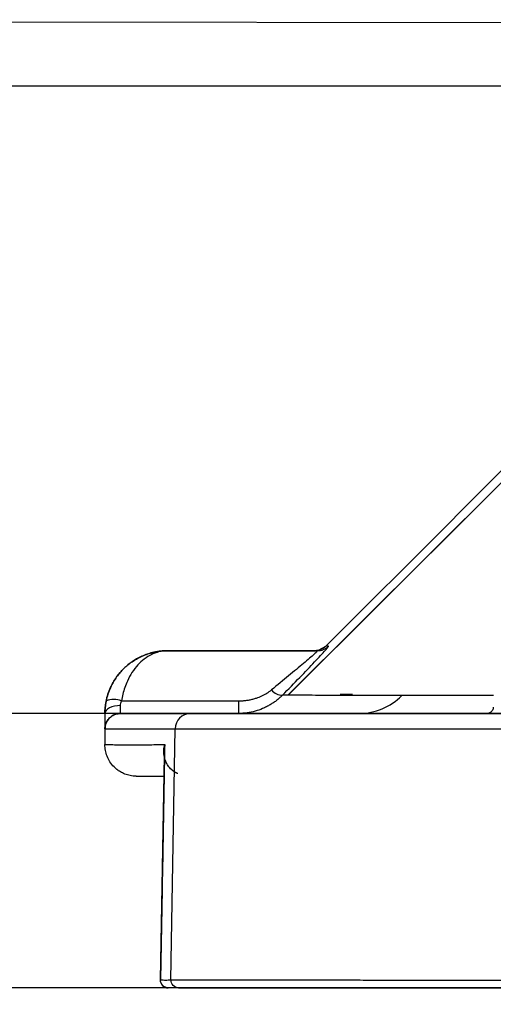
# Model space of a CAD drawing. Header units: millimetres. Extents: x 13 to 546, y 13 to 419.
# Tile 3 of 41: x 131 to 148, y 88 to 124. Entities that reach past the tile are written whole.
import ezdxf

# ---------------------------------------------------------------- set-up
doc = ezdxf.new("R2010")
doc.units = ezdxf.units.MM
doc.header["$LTSCALE"] = 2
doc.layers.add('DIMENSIONS', color=140, linetype='Continuous', lineweight=25)
doc.styles.add('SLDTEXTSTYLE0', font='TXT', dxfattribs={"width": 0.7})
doc.dimstyles.new('SLDDIMSTYLE0', dxfattribs={"dimtxt": 4.316016, "dimasz": 6.604, "dimexe": 0, "dimexo": 0.0625, "dimgap": 1.079004, "dimtad": 0, "dimtih": 1, "dimtoh": 1, "dimlfac": 0.875, "dimrnd": 1e-09, "dimzin": 12, "dimdsep": 46, "dimtxsty": 'SLDTEXTSTYLE0', "dimsah": 1, "dimcen": 0.09, "dimadec": 0, "dimazin": 3, "dimtfac": 1, "dimtofl": 0, "dimtmove": 0, "dimatfit": 3, "dimfxl": 0, "dimfrac": 2, "dimtolj": 1, "dimtzin": 12, "dimarcsym": 0})
doc.dimstyles.new('SLDDIMSTYLE1', dxfattribs={"dimtxt": 4.316016, "dimasz": 6.604, "dimexe": 0, "dimexo": 0.0625, "dimgap": 1.079004, "dimtad": 0, "dimtih": 1, "dimtoh": 1, "dimlfac": 0.875, "dimrnd": 1e-09, "dimzin": 12, "dimdsep": 46, "dimtxsty": 'SLDTEXTSTYLE0', "dimsah": 1, "dimcen": 0.09, "dimadec": 0, "dimazin": 3, "dimtfac": 1, "dimtmove": 0, "dimatfit": 0, "dimfxl": 0, "dimfrac": 2, "dimtolj": 1, "dimtzin": 12, "dimarcsym": 0})

# ---------------------------------------------------------------- blocks, each defined once
blk = doc.blocks.new('_D')
at = {"layer": 'DIMENSIONS'}
for p, q in [((155.629, 123.491), (75.18, 123.615)), ((81.53, 123.605), (81.515, 113.763)), ((75.09, 105.937), (73.641, 105.937)), ((73.641, 105.937), (73.641, 99.077)), ((87.915, 105.937), (89.365, 105.937)), ((89.365, 105.937), (89.365, 99.077)), ((73.641, 99.077), (75.09, 99.077)), ((89.365, 99.077), (87.915, 99.077)), ((81.476, 88.416), (81.491, 98.111)), ((133.605, 88.336), (75.126, 88.426))]:
    blk.add_line(p, q, dxfattribs=at)
for points in [[(81.53, 123.605), (80.504, 117.003), (82.536, 117)], [(81.476, 88.416), (82.502, 95.018), (80.47, 95.022)]]:
    blk.add_solid(points, dxfattribs=at)
at = {"layer": 'DIMENSIONS', "char_height": 4.2333, "attachment_point": 1, "style": 'SLDTEXTSTYLE0'}
for s, insert in [('30.8', (75.09, 112.36)), ('1.21', (75.09, 104.534))]:
    blk.add_mtext(s, dxfattribs=dict(at, insert=insert))
blk = doc.blocks.new('_D_1')
at = {"layer": 'DIMENSIONS'}
for p, q in [((126.233, 98.332), (126.233, 111.032)), ((174.907, 98.332), (119.883, 98.332)), ((174.907, 88.332), (119.883, 88.332)), ((126.233, 70.658), (126.233, 88.332)), ((98.388, 70.658), (96.938, 70.658)), ((96.938, 70.658), (96.938, 63.799)), ((111.213, 70.658), (112.662, 70.658)), ((112.662, 70.658), (112.662, 63.799)), ((118.994, 70.658), (126.233, 70.658)), ((96.938, 63.799), (98.388, 63.799)), ((112.662, 63.799), (111.213, 63.799))]:
    blk.add_line(p, q, dxfattribs=at)
for points in [[(126.233, 98.332), (127.249, 104.936), (125.217, 104.936)], [(126.233, 88.332), (125.217, 81.728), (127.249, 81.728)]]:
    blk.add_solid(points, dxfattribs=at)
at = {"layer": 'DIMENSIONS', "char_height": 4.2333, "attachment_point": 1, "style": 'SLDTEXTSTYLE0'}
for s, insert in [('8.8', (100.183, 77.082)), ('0.34', (98.388, 69.256))]:
    blk.add_mtext(s, dxfattribs=dict(at, insert=insert))
blk = doc.blocks.new('_D_2')
at = {"layer": 'DIMENSIONS'}
for p, q in [((155.071, 121.189), (97.789, 121.189)), ((104.139, 121.189), (104.139, 113.763)), ((97.726, 105.937), (96.277, 105.937)), ((96.277, 105.937), (96.277, 99.077)), ((110.551, 105.937), (112.001, 105.937)), ((112.001, 105.937), (112.001, 99.077)), ((96.277, 99.077), (97.726, 99.077)), ((112.001, 99.077), (110.551, 99.077)), ((104.139, 88.332), (104.139, 98.111)), ((133.602, 88.332), (97.789, 88.332))]:
    blk.add_line(p, q, dxfattribs=at)
for points in [[(104.139, 121.189), (103.123, 114.585), (105.155, 114.585)], [(104.139, 88.332), (105.155, 94.936), (103.123, 94.936)]]:
    blk.add_solid(points, dxfattribs=at)
at = {"layer": 'DIMENSIONS', "char_height": 4.2333, "attachment_point": 1, "style": 'SLDTEXTSTYLE0'}
for s, insert in [('28.7', (97.726, 112.36)), ('1.13', (97.726, 104.534))]:
    blk.add_mtext(s, dxfattribs=dict(at, insert=insert))

msp = doc.modelspace()

# ---------------------------------------------------------------- linework, layer by layer
for p, q in [((136.126, 100.618), (141.586, 100.618)), ((136.126, 100.618), (136.126, 100.618)), ((141.489, 100.618), (136.126, 100.618)), ((141.896, 100.788), (141.608, 100.631)), ((141.908, 100.785), (141.893, 100.785)), ((141.99, 100.785), (141.902, 100.786)), ((134.446, 98.789), (138.702, 98.789)), ((138.702, 98.789), (138.702, 98.332)), ((140.557, 98.998), (140.311, 99)), ((134.412, 98.332), (134.412, 98.618)), ((134.412, 98.332), (134.412, 98.332)), ((134.412, 98.332), (138.702, 98.332)), ((147.855, 98.332), (147.811, 98.332)), ((133.84, 97.771), (133.84, 97.761)), ((133.84, 97.761), (133.84, 97.199)), ((133.84, 97.761), (133.84, 97.761)), ((136.245, 88.62), (136.4, 97.771)), ((136.004, 96.795), (135.858, 88.621)), ((134.983, 96.046), (135.991, 96.046)), ((135.853, 88.624), (135.855, 88.598))]:
    msp.add_line(p, q)
at = {"flags": 128}
for points in [[(154.813, 113.254), (150.848, 109.301), (140.532, 99.017)], [(154.813, 113.254), (150.848, 109.301), (140.535, 99.021)], [(134.412, 98.618), (134.3, 98.612), (134.193, 98.596), (134.094, 98.57), (134.008, 98.534), (133.937, 98.491), (133.884, 98.442), (133.851, 98.388), (133.84, 98.332)], [(133.84, 97.771), (134.108, 97.771), (134.39, 97.771), (134.687, 97.771), (135, 97.771), (135.327, 97.771), (135.67, 97.771), (136.028, 97.771), (136.4, 97.771)], [(136.4, 97.771), (137.071, 97.771), (137.895, 97.771), (138.87, 97.771), (139.992, 97.771), (141.257, 97.77), (142.66, 97.77), (144.195, 97.77), (145.857, 97.77), (147.64, 97.77), (149.536, 97.77), (151.539, 97.77), (153.64, 97.77), (155.832, 97.77), (158.107, 97.77), (160.455, 97.77), (162.868, 97.77), (165.336, 97.77), (167.851, 97.77)]]:
    msp.add_lwpolyline(points, dxfattribs=at)
for centre, radius, start, end in [((141.586, 101.189), 0.571, 270.0029, 314.9954), ((140.301, 99.502), 0.502, 218.416, 271.1346), ((134.166, 98.056), 0.785, 69.1165, 110.8827), ((143.094, 100.528), 2.196, 270.132, 315.2631), ((134.412, 97.761), 0.571, 90, 180.0001), ((136.964, 97.768), 0.564, 90.7547, 179.7697)]:
    msp.add_arc(centre, radius, start, end)
for points, knots in [([(141.893, 100.785), (145.123, 104.015), (149.443, 108.335), (153.762, 112.654), (154.852, 113.744)], [0, 0, 0, 0, 0.74777, 1, 1, 1, 1]), ([(133.886, 98.789), (133.896, 98.831), (133.914, 98.915), (133.951, 99.039), (133.995, 99.162), (134.046, 99.282), (134.104, 99.401), (134.211, 99.59), (134.394, 99.841), (134.671, 100.109), (134.996, 100.332), (135.294, 100.469), (135.571, 100.553), (135.827, 100.606), (136.02, 100.614), (136.126, 100.618)], [0, 0, 0, 0, 0.036191, 0.072932, 0.11028, 0.148287, 0.187003, 0.226475, 0.34256, 0.469278, 0.590862, 0.729307, 0.799097, 0.889329, 1, 1, 1, 1]), ([(136.126, 100.618), (136.072, 100.617), (135.969, 100.615), (135.823, 100.599), (135.691, 100.578), (135.574, 100.551), (135.473, 100.523), (135.277, 100.461), (135.006, 100.339), (134.671, 100.11), (134.386, 99.833), (134.177, 99.542), (134.038, 99.272), (133.945, 99.036), (133.906, 98.871), (133.886, 98.79)], [0, 0, 0, 0, 0.056171, 0.107389, 0.153653, 0.194964, 0.231323, 0.26273, 0.405771, 0.530824, 0.661321, 0.780671, 0.856274, 0.929258, 1, 1, 1, 1]), ([(136.126, 100.618), (136.084, 100.617), (136.005, 100.615), (135.892, 100.598), (135.79, 100.575), (135.7, 100.547), (135.621, 100.517), (135.477, 100.453), (135.279, 100.332), (135.035, 100.109), (134.827, 99.841), (134.671, 99.556), (134.564, 99.287), (134.492, 99.043), (134.461, 98.873), (134.446, 98.789)], [0, 0, 0, 0, 0.057911, 0.11071, 0.158396, 0.20097, 0.238432, 0.270784, 0.40922, 0.530825, 0.657534, 0.773639, 0.851784, 0.927101, 1, 1, 1, 1]), ([(141.586, 100.618), (141.592, 100.618), (141.583, 100.607), (141.541, 100.564), (141.506, 100.531), (141.37, 100.408), (141.234, 100.291), (140.916, 100.021), (140.73, 99.866), (140.335, 99.539), (140.126, 99.368), (139.907, 99.19)], [0, 0, 0, 0, 0.125, 0.125, 0.25, 0.25, 0.5, 0.5, 0.75, 0.75, 1, 1, 1, 1]), ([(140.311, 99), (140.53, 99.223), (140.738, 99.437), (141.133, 99.844), (141.319, 100.039), (141.638, 100.376), (141.773, 100.523), (141.91, 100.677), (141.945, 100.717), (141.987, 100.771), (141.995, 100.785), (141.99, 100.785)], [0, 0, 0, 0, 0.25, 0.25, 0.5, 0.5, 0.75, 0.75, 0.875, 0.875, 1, 1, 1, 1]), ([(141.893, 100.786), (141.841, 100.734), (141.778, 100.691), (141.637, 100.633), (141.562, 100.618), (141.489, 100.618)], [0, 0, 0, 0, 0.5, 0.5, 1, 1, 1, 1]), ([(138.702, 98.789), (138.748, 98.79), (138.838, 98.792), (138.973, 98.805), (139.105, 98.826), (139.234, 98.855), (139.388, 98.901), (139.561, 98.97), (139.746, 99.069), (139.854, 99.15), (139.907, 99.19)], [0, 0, 0, 0, 0.104968, 0.208389, 0.310707, 0.412377, 0.513868, 0.681464, 0.842592, 1, 1, 1, 1]), ([(133.886, 98.79), (133.879, 98.75), (133.864, 98.671), (133.85, 98.555), (133.842, 98.442), (133.841, 98.369), (133.84, 98.332)], [0, 0, 0, 0, 0.255498, 0.506632, 0.754439, 1, 1, 1, 1]), ([(133.84, 98.332), (133.841, 98.369), (133.842, 98.442), (133.85, 98.555), (133.864, 98.671), (133.879, 98.75), (133.886, 98.789)], [0, 0, 0, 0, 0.245561, 0.493368, 0.744502, 1, 1, 1, 1]), ([(140.311, 99), (140.279, 98.969), (140.214, 98.905), (140.106, 98.816), (139.989, 98.729), (139.862, 98.648), (139.725, 98.573), (139.544, 98.489), (139.31, 98.409), (139.016, 98.345), (138.809, 98.337), (138.702, 98.332)], [0, 0, 0, 0, 0.07613, 0.155143, 0.237028, 0.321734, 0.40917, 0.499202, 0.654915, 0.822446, 1, 1, 1, 1]), ([(144.654, 98.982), (144.091, 98.984), (142.965, 98.986), (141.734, 98.991), (140.909, 98.996), (140.65, 98.998), (140.557, 98.998)], [0, 0, 0, 0, 0.280695, 0.561894, 0.843506, 1, 1, 1, 1]), ([(142.856, 99.021), (142.8, 99.021), (142.445, 99.019), (142.428, 99.019), (142.412, 99.019)], [0, 0, 0, 0, 0.156189, 1, 1, 1, 1]), ([(147.997, 98.982), (147.641, 98.982), (146.711, 98.981), (145.565, 98.981), (144.957, 98.982), (144.654, 98.982)], [0, 0, 0, 0, 0.238068, 0.620692, 1, 1, 1, 1]), ([(133.84, 97.771), (133.842, 97.794), (133.844, 97.842), (133.859, 97.912), (133.883, 97.982), (133.916, 98.049), (133.959, 98.112), (134.019, 98.179), (134.108, 98.251), (134.243, 98.317), (134.352, 98.327), (134.412, 98.332)], [0, 0, 0, 0, 0.079467, 0.160498, 0.243101, 0.327282, 0.413049, 0.500406, 0.631706, 0.798277, 1, 1, 1, 1]), ([(133.84, 98.332), (133.84, 98.301), (133.84, 98.242), (133.84, 98.164), (133.84, 98.069), (133.84, 97.985), (133.84, 97.878), (133.84, 97.782), (133.84, 97.768), (133.84, 97.761)], [0, 0, 0, 0, 0.092013, 0.174429, 0.247224, 0.415767, 0.500474, 0.750237, 1, 1, 1, 1]), ([(167.981, 98.332), (164.231, 98.332), (160.603, 98.332), (153.871, 98.332), (150.767, 98.332), (145.32, 98.332), (142.978, 98.332), (139.234, 98.332), (137.833, 98.332), (136.956, 98.332)], [0, 0, 0, 0, 0.25, 0.25, 0.5, 0.5, 0.75, 0.75, 1, 1, 1, 1]), ([(138.702, 98.332), (138.832, 98.332), (139.02, 98.332), (139.518, 98.332), (139.827, 98.332), (140.93, 98.332), (141.9, 98.332), (143.099, 98.332)], [0, 0, 0, 0, 0.25, 0.25, 0.5, 0.5, 1, 1, 1, 1]), ([(143.099, 98.332), (143.418, 98.332), (144.056, 98.332), (145.52, 98.332), (146.757, 98.332), (147.616, 98.332), (147.762, 98.332)], [0, 0, 0, 0, 0.311891, 0.623656, 0.936198, 1, 1, 1, 1]), ([(147.987, 98.559), (147.986, 98.54), (147.986, 98.496), (147.957, 98.437), (147.918, 98.391), (147.877, 98.362), (147.839, 98.344), (147.808, 98.336), (147.785, 98.333), (147.771, 98.332), (147.765, 98.332), (147.764, 98.332), (147.763, 98.332), (147.762, 98.332), (147.762, 98.332), (147.761, 98.332), (147.763, 98.332), (147.771, 98.332), (147.826, 98.332), (147.855, 98.332)], [0, 0, 0, 0, 0.048132, 0.107969, 0.157025, 0.19851, 0.232909, 0.259947, 0.279098, 0.290263, 0.293124, 0.294434, 0.295412, 0.296772, 0.299371, 0.306564, 0.341972, 0.642289, 1, 1, 1, 1]), ([(147.811, 98.332), (147.797, 98.332), (147.743, 98.332), (147.99, 98.332), (148.266, 98.332), (148.485, 98.332), (148.937, 98.332), (149.818, 98.332), (151.075, 98.332), (151.948, 98.332), (152.395, 98.332)], [0, 0, 0, 0, 0.065769, 0.251234, 0.313588, 0.337717, 0.435635, 0.64035, 0.815696, 1, 1, 1, 1]), ([(133.84, 97.199), (133.917, 97.198), (134.07, 97.196), (134.314, 97.193), (134.568, 97.192), (134.835, 97.192), (135.112, 97.192), (135.402, 97.193), (135.702, 97.196), (135.912, 97.198), (136.017, 97.199)], [0, 0, 0, 0, 0.124847, 0.249738, 0.374672, 0.49965, 0.624672, 0.749737, 0.874847, 1, 1, 1, 1]), ([(134.983, 96.046), (134.945, 96.048), (134.87, 96.05), (134.761, 96.067), (134.66, 96.091), (134.567, 96.123), (134.483, 96.161), (134.406, 96.202), (134.337, 96.245), (134.276, 96.29), (134.223, 96.335), (134.132, 96.421), (134.019, 96.561), (133.913, 96.768), (133.85, 96.983), (133.844, 97.128), (133.84, 97.199)], [0, 0, 0, 0, 0.063974, 0.124794, 0.182459, 0.236971, 0.288328, 0.33653, 0.381578, 0.423471, 0.462209, 0.497793, 0.631095, 0.759214, 0.882173, 1, 1, 1, 1]), ([(136.017, 97.199), (136.004, 96.459), (135.975, 94.765), (135.925, 91.906), (135.887, 89.786), (135.866, 88.62)], [0, 0, 0, 0, 0.258903, 0.592236, 1, 1, 1, 1]), ([(136.493, 96.14), (136.482, 96.145), (136.46, 96.156), (136.379, 96.197), (136.257, 96.282), (136.133, 96.424), (136.04, 96.598), (135.99, 96.788), (135.983, 96.963), (135.996, 97.099), (136.011, 97.168), (136.017, 97.199)], [0, 0, 0, 0, 0.022538, 0.045441, 0.170106, 0.31621, 0.463168, 0.648962, 0.820067, 0.919478, 1, 1, 1, 1]), ([(136.005, 96.795), (136.004, 96.81), (136, 96.857), (136, 96.947), (136.004, 97.045), (136.01, 97.126), (136.014, 97.168), (136.016, 97.19), (136.017, 97.197), (136.017, 97.199)], [0, 0, 0, 0, 0.112272, 0.351385, 0.674602, 0.837036, 0.947972, 0.981297, 1, 1, 1, 1]), ([(135.866, 88.62), (135.857, 88.621), (135.847, 88.621), (135.854, 88.622), (135.856, 88.622)], [0, 0, 0, 0, 0.818348, 1, 1, 1, 1]), ([(135.853, 88.623), (135.854, 88.605), (135.855, 88.569), (135.871, 88.515), (135.897, 88.462), (135.933, 88.415), (135.979, 88.378), (136.047, 88.342), (136.106, 88.336), (136.145, 88.332)], [0, 0, 0, 0, 0.112165, 0.230686, 0.354826, 0.484785, 0.618492, 0.751818, 1, 1, 1, 1]), ([(136.145, 88.332), (136.079, 88.332), (136.001, 88.36), (135.892, 88.473), (135.865, 88.552), (135.866, 88.62)], [0, 0, 0, 0, 0.5, 0.5, 1, 1, 1, 1]), ([(136.245, 88.62), (136.3, 88.62), (136.41, 88.62), (136.591, 88.62), (136.782, 88.62), (136.985, 88.62), (137.199, 88.62), (137.424, 88.62), (137.662, 88.62), (137.91, 88.619), (138.169, 88.619), (138.44, 88.619), (138.722, 88.619), (139.015, 88.619), (139.318, 88.619), (139.633, 88.619), (139.958, 88.619), (140.294, 88.619), (140.64, 88.619), (140.997, 88.619), (141.364, 88.619), (141.741, 88.619), (142.129, 88.619), (142.526, 88.619), (142.934, 88.619), (143.351, 88.618), (143.778, 88.618), (144.214, 88.618), (144.66, 88.618), (145.115, 88.618), (145.579, 88.618), (146.053, 88.618), (146.535, 88.618), (147.026, 88.618), (147.525, 88.618), (148.034, 88.618), (148.55, 88.618), (149.075, 88.618), (149.607, 88.618), (150.148, 88.618), (150.696, 88.618), (151.252, 88.618), (151.816, 88.618), (152.386, 88.618), (152.964, 88.618), (153.549, 88.618), (154.14, 88.619), (154.738, 88.619), (155.343, 88.619), (155.953, 88.619), (156.57, 88.619), (157.193, 88.619), (157.822, 88.619), (158.456, 88.619), (159.095, 88.619), (159.74, 88.619), (160.39, 88.619), (161.044, 88.619), (161.703, 88.619), (162.367, 88.619), (163.035, 88.619), (163.707, 88.619), (164.383, 88.62), (165.063, 88.62), (165.746, 88.62), (166.432, 88.62), (167.122, 88.62), (167.584, 88.62), (167.815, 88.62)], [0, 0, 0, 0, 0.015152, 0.030303, 0.045455, 0.060606, 0.075758, 0.090909, 0.106061, 0.121212, 0.136364, 0.151515, 0.166667, 0.181818, 0.19697, 0.212121, 0.227273, 0.242424, 0.257576, 0.272727, 0.287879, 0.30303, 0.318182, 0.333333, 0.348485, 0.363636, 0.378788, 0.393939, 0.409091, 0.424242, 0.439394, 0.454545, 0.469697, 0.484848, 0.5, 0.515152, 0.530303, 0.545455, 0.560606, 0.575758, 0.590909, 0.606061, 0.621212, 0.636364, 0.651515, 0.666667, 0.681818, 0.69697, 0.712121, 0.727273, 0.742424, 0.757576, 0.772727, 0.787879, 0.80303, 0.818182, 0.833333, 0.848485, 0.863636, 0.878788, 0.893939, 0.909091, 0.924242, 0.939394, 0.954545, 0.969697, 0.984848, 1, 1, 1, 1]), ([(136.523, 88.332), (136.457, 88.332), (136.379, 88.36), (136.271, 88.473), (136.245, 88.552), (136.245, 88.62)], [0, 0, 0, 0, 0.5, 0.5, 1, 1, 1, 1]), ([(136.523, 88.332), (136.943, 88.332), (137.491, 88.332), (138.851, 88.332), (139.663, 88.332), (141.548, 88.332), (142.621, 88.332), (145.005, 88.332), (146.316, 88.332), (149.142, 88.332), (150.656, 88.332), (153.838, 88.332), (155.505, 88.332), (158.939, 88.332), (160.704, 88.332), (164.275, 88.332), (166.081, 88.332), (167.88, 88.332)], [0, 0, 0, 0, 0.125, 0.125, 0.25, 0.25, 0.375, 0.375, 0.5, 0.5, 0.625, 0.625, 0.75, 0.75, 0.875, 0.875, 1, 1, 1, 1])]:
    msp.add_open_spline(points, degree=3, knots=knots)
for points in [[(141.489, 100.618), (141.489, 100.618), (141.521, 100.618), (141.586, 100.618)], [(134.412, 98.618), (134.412, 98.672), (134.422, 98.73), (134.446, 98.789)], [(136.956, 98.332), (135.95, 98.332), (135.101, 98.332), (134.412, 98.332)], [(135.866, 88.62), (135.928, 88.619), (136.052, 88.617), (136.181, 88.619), (136.245, 88.62)], [(136.523, 88.332), (136.459, 88.332), (136.331, 88.332), (136.207, 88.332), (136.145, 88.332)]]:
    msp.add_open_spline(points, degree=3)

# ---------------------------------------------------------------- dimensions: what is measured, and where the dimension line sits
at = {"layer": 'DIMENSIONS'}
for base, p1, p2, angle, dimstyle, picture, middle in [((81.53, 123.605), (136.145, 88.332), (158.169, 123.487), 89.912, 'SLDDIMSTYLE0', '_D', (81.503, 105.937)), ((104.139, 121.189), (136.142, 88.332), (157.611, 121.189), 90, 'SLDDIMSTYLE0', '_D_2', (104.139, 105.937)), ((126.233, 98.332), (177.447, 88.332), (177.447, 98.332), 90, 'SLDDIMSTYLE1', '_D_1', (126.233, 70.658))]:
    dim = msp.add_linear_dim(base=base, p1=p1, p2=p2, angle=angle, dimstyle=dimstyle, dxfattribs=at)
    dim.commit()
    dim.dimension.update_dxf_attribs({"geometry": picture, "text_midpoint": middle, "dimtype": 160})

doc.saveas('drawing.dxf')
